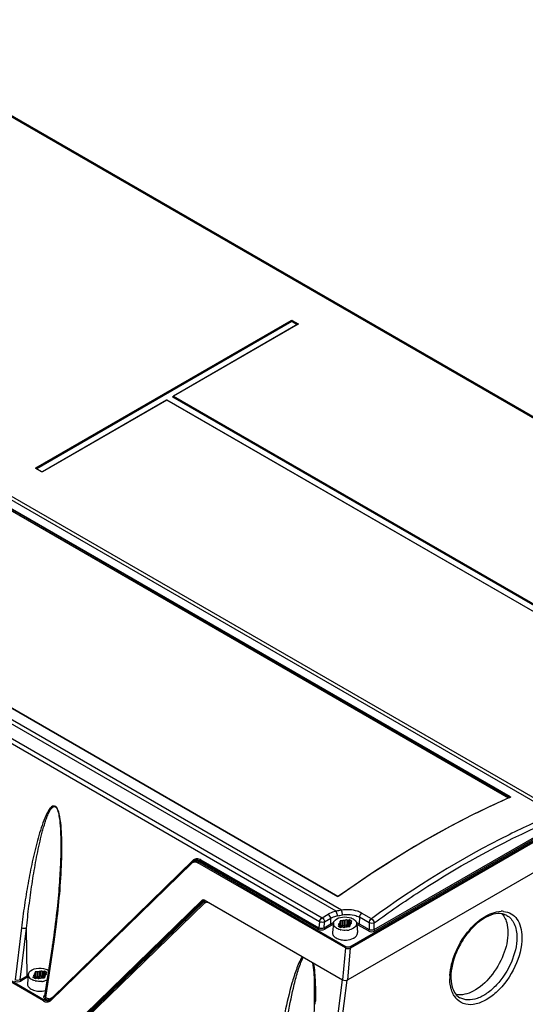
# Model space of a CAD drawing. Header units: inches. Extents: x 0 to 82.7, y 0 to 58.5.
# Tile 53 of 67: x 73.8 to 76.5, y 17.2 to 22.5. Entities that reach past the tile are written whole.
import ezdxf

# ---------------------------------------------------------------- set-up
doc = ezdxf.new("R2010")
doc.units = ezdxf.units.IN
doc.header["$LTSCALE"] = 4.547244
doc.header["$MEASUREMENT"] = 0
doc.layers.get('0').update_dxf_attribs({"linetype": 'CONTINUOUS'})

msp = doc.modelspace()

# ---------------------------------------------------------------- linework, layer by layer
at = {"color": 7, "linetype": 'CONTINUOUS'}
for p, q in [((77.1172, 20.0389), (72.8023, 22.53)), ((77.1268, 20.0399), (72.8122, 22.5309)), ((70.9885, 21.4841), (76.6902, 18.1923)), ((71.007, 21.4934), (76.7088, 18.2016)), ((75.524, 17.6652), (69.9489, 20.8839)), ((73.853, 20.0824), (75.2488, 20.8882)), ((75.2501, 20.8861), (73.8544, 20.0802)), ((73.8551, 20.0781), (75.2501, 20.8835)), ((75.2515, 20.8814), (73.8581, 20.0769)), ((75.2501, 20.8835), (75.2501, 20.8861)), ((75.2808, 20.8645), (75.2515, 20.8814)), ((75.2529, 20.8835), (75.2529, 20.8861)), ((75.2845, 20.8678), (75.2529, 20.8861)), ((75.2529, 20.8835), (75.2839, 20.8656)), ((75.2543, 20.8882), (75.2859, 20.8699)), ((69.861, 20.8318), (75.417, 17.6241)), ((75.4936, 17.6599), (69.9303, 20.8718)), ((75.2849, 20.8668), (74.6049, 20.4743)), ((75.2859, 20.8668), (74.6059, 20.4742)), ((75.2851, 20.8671), (75.2851, 20.8669)), ((75.4033, 17.6028), (69.8473, 20.8105)), ((74.5678, 20.4528), (73.8892, 20.061)), ((74.5688, 20.4527), (73.8902, 20.0609)), ((77.3912, 18.8232), (74.5688, 20.4527)), ((74.5698, 20.4528), (74.5697, 20.4529)), ((77.3922, 18.8233), (74.5698, 20.4528)), ((77.4233, 18.8392), (74.6025, 20.4677)), ((74.6033, 20.4708), (74.604, 20.4731)), ((74.6033, 20.4707), (74.6033, 20.4707)), ((74.6033, 20.4706), (74.6033, 20.4707)), ((74.604, 20.4729), (74.604, 20.4731)), ((74.6044, 20.4721), (74.604, 20.4698)), ((74.604, 20.4698), (77.4265, 18.8403)), ((77.4268, 18.8426), (74.6044, 20.4721)), ((74.6059, 20.4742), (77.4284, 18.8446)), ((73.8847, 20.0609), (73.853, 20.0792)), ((73.8538, 20.0794), (73.8538, 20.0796)), ((73.8539, 20.0793), (73.854, 20.0793)), ((73.8857, 20.061), (73.854, 20.0793)), ((73.8893, 20.0611), (73.8892, 20.061)), ((76.4433, 18.2828), (73.6237, 19.9106)), ((73.6237, 19.9048), (76.4384, 18.2798)), ((76.4448, 18.285), (73.6252, 19.9128)), ((76.4354, 18.2784), (73.6221, 19.9026)), ((73.8951, 17.1699), (69.5964, 19.6517)), ((69.6005, 19.6581), (73.8992, 17.1763)), ((72.683, 19.3689), (75.5026, 17.741)), ((75.5038, 17.7412), (72.6842, 19.3691)), ((75.5687, 17.4658), (78.549, 19.1865)), ((78.5532, 19.1795), (75.5729, 17.4588)), ((75.7022, 17.5592), (78.3952, 19.114)), ((78.3994, 19.107), (75.7063, 17.5522)), ((78.5834, 19.0326), (75.5569, 17.2852)), ((76.4449, 18.2822), (76.4393, 18.2797)), ((76.4441, 18.2824), (76.4439, 18.2823)), ((73.9891, 17.968), (73.9889, 17.9594)), ((74.7053, 17.9283), (73.936, 17.1785)), ((73.936, 17.1727), (74.7053, 17.9225)), ((74.7129, 17.9388), (73.9437, 17.1889)), ((73.9874, 17.9154), (73.9868, 17.9002)), ((73.988, 17.9303), (73.9874, 17.9154)), ((73.9885, 17.945), (73.988, 17.9303)), ((73.9889, 17.9594), (73.9885, 17.945)), ((74.7179, 17.9368), (74.7115, 17.933)), ((75.5451, 17.4593), (74.7388, 17.9249)), ((74.7498, 17.9352), (74.7429, 17.9312)), ((74.7429, 17.9312), (75.5493, 17.4657)), ((75.396, 17.5621), (74.7498, 17.9352)), ((74.7539, 17.9416), (75.4001, 17.5685)), ((73.9852, 17.8689), (73.9842, 17.8527)), ((73.986, 17.8847), (73.9852, 17.8689)), ((73.9868, 17.9002), (73.986, 17.8847)), ((73.982, 17.8194), (73.9808, 17.8023)), ((73.9832, 17.8362), (73.982, 17.8194)), ((73.9842, 17.8527), (73.9832, 17.8362)), ((73.978, 17.767), (73.9764, 17.7489)), ((73.9794, 17.7848), (73.978, 17.767)), ((73.9808, 17.8023), (73.9794, 17.7848)), ((73.9729, 17.7118), (73.971, 17.6927)), ((73.9712, 16.9504), (74.7612, 17.7204)), ((73.9747, 17.7305), (73.9729, 17.7118)), ((73.9764, 17.7489), (73.9747, 17.7305)), ((74.7696, 17.7228), (74.1008, 17.0709)), ((74.7767, 17.7159), (74.1067, 17.0628)), ((74.772, 17.7208), (74.1082, 17.0737)), ((74.1215, 17.0676), (74.7768, 17.7062)), ((74.7632, 17.7216), (74.7612, 17.7204)), ((74.7736, 17.7213), (75.5291, 17.2851)), ((74.7778, 17.7169), (74.7768, 17.7159)), ((74.7798, 17.7184), (74.7778, 17.7169)), ((75.3085, 17.4113), (74.7954, 17.7075)), ((75.5038, 17.7412), (75.5036, 17.7413)), ((73.9668, 17.6535), (73.9646, 17.6335)), ((73.969, 17.6733), (73.9668, 17.6535)), ((73.971, 17.6927), (73.969, 17.6733)), ((75.6865, 17.6186), (75.633, 17.6495)), ((73.9596, 17.5923), (73.9569, 17.5712)), ((73.9622, 17.613), (73.9596, 17.5923)), ((73.9646, 17.6335), (73.9622, 17.613)), ((75.4033, 17.6028), (75.4001, 17.5685)), ((75.417, 17.6241), (75.4505, 17.6434)), ((75.428, 17.5692), (75.4309, 17.6008)), ((75.4644, 17.6202), (75.4309, 17.6008)), ((75.4657, 17.591), (75.4644, 17.6202)), ((75.479, 17.5942), (75.4737, 17.5446)), ((75.512, 17.5942), (75.5073, 17.5889)), ((75.512, 17.5845), (75.512, 17.5942)), ((75.5147, 17.6048), (75.5141, 17.5988)), ((75.5141, 17.5988), (75.5141, 17.5721)), ((75.5306, 17.6083), (75.5203, 17.608)), ((75.5203, 17.608), (75.5203, 17.5813)), ((75.5306, 17.5816), (75.5306, 17.6083)), ((75.5478, 17.6122), (75.5385, 17.6095)), ((75.5385, 17.6095), (75.5385, 17.5828)), ((75.5478, 17.5856), (75.5478, 17.6122)), ((75.5554, 17.6111), (75.5579, 17.6089)), ((75.5554, 17.6111), (75.5554, 17.5844)), ((75.5579, 17.6089), (75.5665, 17.6139)), ((75.5579, 17.6089), (75.5579, 17.5822)), ((75.5665, 17.6139), (75.5804, 17.6058)), ((75.5665, 17.5759), (75.5665, 17.6139)), ((75.5804, 17.6058), (75.5718, 17.6008)), ((75.5718, 17.6008), (75.5755, 17.5994)), ((75.5718, 17.6008), (75.5718, 17.5897)), ((75.5729, 17.5897), (75.5776, 17.595)), ((75.5755, 17.5927), (75.5755, 17.5994)), ((75.6208, 17.6273), (75.6192, 17.591)), ((75.6744, 17.5964), (75.6208, 17.6273)), ((75.6744, 17.5964), (75.6744, 17.5592)), ((75.7022, 17.5592), (75.7022, 17.5964)), ((73.7744, 17.5693), (73.7399, 17.285)), ((73.7679, 17.2859), (73.802, 17.5667)), ((73.8059, 17.3078), (73.802, 17.5667)), ((73.9541, 17.5498), (73.9511, 17.528)), ((73.9569, 17.5712), (73.9541, 17.5498)), ((75.428, 17.5692), (75.4657, 17.591)), ((75.4699, 17.584), (75.4322, 17.5623)), ((75.4699, 17.584), (75.4685, 17.5851)), ((75.5032, 17.5631), (75.4975, 17.566)), ((75.5045, 17.5781), (75.5131, 17.5831)), ((75.5184, 17.57), (75.5045, 17.5781)), ((75.5073, 17.5889), (75.5073, 17.5873)), ((75.5131, 17.5831), (75.5094, 17.5845)), ((75.5131, 17.5831), (75.5131, 17.5731)), ((75.5141, 17.5721), (75.5146, 17.5771)), ((75.5148, 17.576), (75.5153, 17.5738)), ((75.5271, 17.575), (75.5184, 17.57)), ((75.5203, 17.5813), (75.5306, 17.5816)), ((75.5204, 17.5793), (75.5203, 17.5813)), ((75.5295, 17.5728), (75.5271, 17.575)), ((75.5368, 17.5825), (75.5379, 17.5831)), ((75.5371, 17.5717), (75.5464, 17.5744)), ((75.5385, 17.5828), (75.5478, 17.5856)), ((75.5478, 17.5856), (75.5474, 17.5747)), ((75.5543, 17.5756), (75.5552, 17.5804)), ((75.5543, 17.5756), (75.5646, 17.5759)), ((75.5553, 17.5824), (75.5554, 17.5844)), ((75.5554, 17.5844), (75.5579, 17.5822)), ((75.5577, 17.5801), (75.5569, 17.5757)), ((75.5579, 17.5822), (75.5577, 17.5801)), ((75.5702, 17.5791), (75.5708, 17.5851)), ((75.6064, 17.5896), (75.6112, 17.5446)), ((75.6702, 17.5522), (75.615, 17.584)), ((75.6192, 17.591), (75.6744, 17.5592)), ((73.948, 17.5058), (73.9436, 17.4764)), ((73.9511, 17.528), (73.948, 17.5058)), ((75.4937, 17.514), (75.4999, 17.5108)), ((73.9436, 17.4764), (73.9014, 17.1977)), ((73.907, 17.1885), (73.9493, 17.4683)), ((75.5451, 17.4593), (75.5291, 17.2851)), ((75.5569, 17.2852), (75.5729, 17.4588)), ((75.314, 17.4093), (75.3139, 17.4077)), ((75.3653, 17.3797), (75.3651, 17.3782)), ((75.527, 17.2851), (75.3692, 17.3762)), ((73.8478, 17.3255), (73.8473, 17.3195)), ((73.8638, 17.329), (73.8534, 17.3287)), ((73.8534, 17.3287), (73.8534, 17.302)), ((73.8638, 17.3023), (73.8638, 17.329)), ((73.8809, 17.3329), (73.8717, 17.3302)), ((73.8717, 17.3302), (73.8717, 17.3035)), ((73.8809, 17.3063), (73.8809, 17.3329)), ((73.8886, 17.3318), (73.891, 17.3296)), ((73.8886, 17.3318), (73.8886, 17.3051)), ((73.891, 17.3296), (73.8997, 17.3346)), ((73.891, 17.3296), (73.891, 17.3029)), ((73.8997, 17.3346), (73.9136, 17.3266)), ((73.8997, 17.2966), (73.8997, 17.3346)), ((73.9136, 17.3266), (73.9049, 17.3216)), ((73.7679, 17.2859), (73.8059, 17.3078)), ((73.8102, 17.3007), (73.7721, 17.2787)), ((73.8113, 17.3072), (73.8068, 17.2653)), ((73.8364, 17.2838), (73.8307, 17.2867)), ((73.8376, 17.2988), (73.8463, 17.3038)), ((73.8515, 17.2907), (73.8376, 17.2988)), ((73.8452, 17.3149), (73.8405, 17.3096)), ((73.8405, 17.3096), (73.8405, 17.308)), ((73.8463, 17.3038), (73.8425, 17.3052)), ((73.8452, 17.3052), (73.8452, 17.3149)), ((73.8463, 17.3038), (73.8463, 17.2938)), ((73.8473, 17.3195), (73.8473, 17.2928)), ((73.8473, 17.2928), (73.8477, 17.2979)), ((73.848, 17.2967), (73.8484, 17.2945)), ((73.8602, 17.2957), (73.8515, 17.2907)), ((73.8534, 17.302), (73.8638, 17.3023)), ((73.8535, 17.3), (73.8534, 17.302)), ((73.8626, 17.2936), (73.8602, 17.2957)), ((73.8699, 17.3032), (73.8711, 17.3038)), ((73.8703, 17.2924), (73.8795, 17.2951)), ((73.8717, 17.3035), (73.8809, 17.3063)), ((73.8809, 17.3063), (73.8806, 17.2954)), ((73.8874, 17.2963), (73.8978, 17.2966)), ((73.8875, 17.2963), (73.8883, 17.3011)), ((73.8885, 17.3032), (73.8886, 17.3051)), ((73.8886, 17.3051), (73.891, 17.3029)), ((73.8909, 17.3008), (73.89, 17.2964)), ((73.891, 17.3029), (73.8909, 17.3008)), ((73.9034, 17.2999), (73.9039, 17.3058)), ((73.9049, 17.3216), (73.9087, 17.3201)), ((73.9049, 17.3216), (73.9049, 17.3104)), ((73.906, 17.3104), (73.9107, 17.3157)), ((73.9087, 17.3134), (73.9087, 17.3201)), ((75.527, 17.2851), (75.4036, 16.3275)), ((75.4318, 16.329), (75.5549, 17.2838)), ((73.8269, 17.2347), (73.833, 17.2316)), ((73.8992, 17.1763), (73.9061, 17.1802)), ((73.9061, 17.1802), (73.9028, 17.1821)), ((73.907, 17.1885), (73.9102, 17.1866)), ((73.9326, 17.1757), (73.931, 17.1747)), ((73.9346, 17.1772), (73.9326, 17.1757)), ((73.936, 17.1785), (73.9346, 17.1772)), ((73.9437, 17.1889), (73.9447, 17.1868)), ((75.3741, 17.1685), (75.3741, 17.1683))]:
    msp.add_line(p, q, dxfattribs=at)
for points in [[(75.2488, 20.8882), (75.249, 20.888), (75.2492, 20.8879), (75.2494, 20.8877), (75.2496, 20.8874), (75.2497, 20.8872), (75.2499, 20.8869), (75.25, 20.8866), (75.2501, 20.8863), (75.2501, 20.8861)], [(75.2501, 20.8861), (75.2504, 20.8863), (75.2507, 20.8864), (75.251, 20.8865), (75.2514, 20.8865), (75.2517, 20.8865), (75.252, 20.8865), (75.2523, 20.8864), (75.2526, 20.8862), (75.2529, 20.8861)], [(75.2501, 20.8835), (75.2505, 20.8836), (75.2508, 20.8837), (75.2512, 20.8837), (75.2516, 20.8837), (75.252, 20.8837), (75.2523, 20.8837), (75.2525, 20.8836), (75.2527, 20.8836), (75.2527, 20.8836)], [(75.2515, 20.8814), (75.2514, 20.8815), (75.2513, 20.8815), (75.2512, 20.8816), (75.2511, 20.8817), (75.251, 20.8818), (75.2509, 20.8819), (75.2508, 20.8821), (75.2507, 20.8822), (75.2506, 20.8824), (75.2504, 20.8826), (75.2503, 20.8829), (75.2502, 20.8831), (75.2502, 20.8833), (75.2502, 20.8834), (75.2501, 20.8835)], [(75.2529, 20.8835), (75.2529, 20.8833), (75.2528, 20.8831), (75.2527, 20.8829), (75.2526, 20.8826), (75.2524, 20.8823), (75.2522, 20.882), (75.252, 20.8817), (75.2517, 20.8816), (75.2515, 20.8814)], [(75.2529, 20.8861), (75.2529, 20.8862), (75.253, 20.8864), (75.2531, 20.8867), (75.2532, 20.887), (75.2534, 20.8873), (75.2536, 20.8876), (75.2538, 20.8878), (75.254, 20.888), (75.2543, 20.8882)], [(75.2859, 20.8699), (75.2857, 20.8698), (75.2855, 20.8696), (75.2853, 20.8694), (75.2851, 20.8692), (75.2849, 20.8689), (75.2848, 20.8686), (75.2847, 20.8683), (75.2846, 20.8681), (75.2845, 20.8678)], [(75.2845, 20.8678), (75.2848, 20.8677), (75.285, 20.8676), (75.2851, 20.8674), (75.2851, 20.8672), (75.2851, 20.8671)], [(75.2851, 20.867), (75.2852, 20.867), (75.2851, 20.867), (75.2851, 20.8669), (75.285, 20.8669), (75.2849, 20.8669)], [(75.2849, 20.8669), (75.285, 20.8669), (75.2852, 20.8669), (75.2854, 20.8669), (75.2857, 20.8669), (75.2859, 20.8668)], [(74.5689, 20.4531), (74.5686, 20.4531), (74.5684, 20.453), (74.5682, 20.453), (74.568, 20.4529), (74.5678, 20.4528)], [(74.5688, 20.4527), (74.5685, 20.4528), (74.5683, 20.4529), (74.5681, 20.4529), (74.5679, 20.4529), (74.5678, 20.4528)], [(74.5694, 20.4529), (74.5692, 20.4529), (74.569, 20.4528), (74.5688, 20.4527)], [(74.5697, 20.4529), (74.5696, 20.4529), (74.5689, 20.4531)], [(74.5698, 20.4528), (74.5696, 20.4529), (74.5693, 20.453), (74.5691, 20.453)], [(74.6035, 20.4708), (74.6034, 20.4708), (74.6032, 20.4707), (74.603, 20.4707), (74.6027, 20.4708), (74.6025, 20.4709)], [(74.6039, 20.4699), (74.6038, 20.4697), (74.6038, 20.4695), (74.6037, 20.4693), (74.6036, 20.469), (74.6034, 20.4687), (74.6032, 20.4684), (74.603, 20.4681), (74.6028, 20.4679), (74.6025, 20.4677)], [(74.6039, 20.4699), (74.6036, 20.47), (74.6035, 20.4701), (74.6033, 20.4703), (74.6033, 20.4705), (74.6033, 20.4706)], [(74.604, 20.4731), (74.6041, 20.4733), (74.6042, 20.4735), (74.6043, 20.4737), (74.6044, 20.4738), (74.6045, 20.474), (74.6047, 20.4741), (74.6049, 20.4742), (74.6049, 20.4743)], [(74.6045, 20.472), (74.6043, 20.4722), (74.6042, 20.4724), (74.6041, 20.4726), (74.604, 20.4728), (74.604, 20.4729)], [(74.6059, 20.4742), (74.6058, 20.4741), (74.6057, 20.474), (74.6056, 20.474), (74.6055, 20.4739), (74.6054, 20.4738), (74.6053, 20.4737), (74.6052, 20.4735), (74.6051, 20.4733), (74.6049, 20.4732), (74.6048, 20.4729), (74.6047, 20.4727), (74.6046, 20.4725), (74.6046, 20.4723), (74.6046, 20.4722), (74.6045, 20.472)], [(74.6049, 20.4743), (74.605, 20.4743), (74.6052, 20.4743), (74.6053, 20.4743), (74.6054, 20.4743), (74.6055, 20.4743), (74.6056, 20.4743), (74.6057, 20.4743), (74.6057, 20.4742), (74.6058, 20.4742), (74.6059, 20.4742)], [(73.8544, 20.0802), (73.8544, 20.0804), (73.8543, 20.0806), (73.8542, 20.0809), (73.8541, 20.0811), (73.8539, 20.0815), (73.8537, 20.0817), (73.8535, 20.082), (73.8533, 20.0822), (73.853, 20.0824)], [(73.853, 20.0792), (73.8532, 20.0793), (73.8534, 20.0794), (73.8536, 20.0794), (73.8538, 20.0794), (73.8539, 20.0793)], [(73.8538, 20.0796), (73.8538, 20.0797), (73.8539, 20.0798), (73.854, 20.08), (73.8542, 20.0801), (73.8544, 20.0802)], [(73.854, 20.0793), (73.8539, 20.0793), (73.8538, 20.0794), (73.8538, 20.0794), (73.8538, 20.0795)], [(73.8857, 20.061), (73.8856, 20.0611), (73.8854, 20.0611), (73.8852, 20.0611), (73.8849, 20.061), (73.8847, 20.0609)], [(73.8892, 20.061), (73.889, 20.0609), (73.8885, 20.0608), (73.888, 20.0607), (73.8873, 20.0606), (73.8867, 20.0607), (73.8862, 20.0608), (73.8858, 20.061), (73.8857, 20.061)], [(73.8902, 20.0609), (73.8899, 20.061), (73.8897, 20.0611), (73.8895, 20.0611), (73.8893, 20.0611), (73.8893, 20.0611)], [(76.4439, 18.2823), (76.3496, 18.2397), (76.2431, 18.1883), (76.1363, 18.1335), (76.0295, 18.0752), (75.9226, 18.0135), (75.8157, 17.9484), (75.709, 17.88), (75.6024, 17.8084), (75.5072, 17.7415)], [(76.4448, 18.285), (76.4446, 18.2848), (76.4443, 18.2847), (76.4441, 18.2845), (76.4439, 18.2842), (76.4437, 18.284), (76.4435, 18.2837), (76.4434, 18.2834), (76.4433, 18.2831), (76.4433, 18.2828)], [(76.4433, 18.2828), (76.4435, 18.2827), (76.4437, 18.2825), (76.4438, 18.2824), (76.4439, 18.2823), (76.4439, 18.2822)], [(76.4439, 18.2823), (76.4441, 18.2823), (76.4444, 18.2823), (76.4446, 18.2823), (76.4449, 18.2822)], [(74.7084, 17.931), (74.7059, 17.9289), (74.7053, 17.9283)], [(74.7115, 17.9331), (74.711, 17.9328), (74.7084, 17.931)], [(75.5036, 17.7413), (75.5035, 17.7413), (75.5033, 17.7413), (75.5031, 17.7413), (75.5029, 17.7412), (75.5026, 17.741)], [(75.5072, 17.7415), (75.507, 17.7413), (75.5066, 17.7412), (75.5061, 17.741), (75.5055, 17.7409), (75.5049, 17.7409), (75.5044, 17.741), (75.504, 17.7411), (75.5038, 17.7412)], [(75.5082, 17.7414), (75.508, 17.7415), (75.5078, 17.7415), (75.5076, 17.7416), (75.5074, 17.7416), (75.5073, 17.7415), (75.5072, 17.7415)], [(75.3741, 17.1685), (75.373, 17.131), (75.3715, 17.0943), (75.3695, 17.0572), (75.367, 17.0197), (75.3641, 16.9817), (75.3608, 16.9433), (75.3572, 16.9044), (75.3531, 16.8652), (75.3486, 16.8256), (75.3437, 16.7856), (75.3384, 16.7452), (75.3327, 16.7044)]]:
    msp.add_lwpolyline(points, dxfattribs=at)
for centre, radius, start, end in [((71.5923, 18.0135), 2.4033, 358.4531, 359.1602), ((74.7246, 17.9103), 0.0263, 116.634, 119.9904), ((74.7353, 17.9159), 0.032, 125.5002, 134.3089), ((74.7223, 17.9057), 0.0239, 98.3215, 107.448), ((74.7319, 17.9127), 0.0278, 116.7066, 119.9884), ((74.7316, 17.9132), 0.0272, 98.5939, 116.6468), ((74.7863, 17.6949), 0.0152, 81.1157, 89.4227), ((76.398, 17.5401), 0.1195, 84.74, 91.5501), ((76.3243, 17.5791), 0.1012, 35.7211, 41.788), ((75.558, 17.4824), 0.1247, 64.9836, 67.7927), ((75.5643, 17.4957), 0.11, 60.0722, 65.0327), ((75.522, 17.4935), 0.1045, 114.6751, 119.9199), ((75.5397, 17.6482), 0.0927, 255.0508, 257.1757), ((75.7432, 17.5829), 0.2047, 180.0274, 180.7667), ((75.8419, 17.5843), 0.3034, 180.7839, 182.3036), ((75.5429, 17.6603), 0.105, 275.0081, 278.9437), ((75.5174, 17.585), 0.038, 353.0434, 356.2187), ((75.5439, 17.6541), 0.0987, 278.9446, 283.0582), ((75.5631, 17.4937), 0.1042, 60.0754, 65.1428), ((69.5568, 18.1337), 4.4426, 351.3863, 351.6895), ((75.5578, 17.5718), 0.0668, 296.9433, 301.5162), ((73.8548, 17.2231), 0.0978, 116.1561, 119.9573), ((73.834, 17.3126), 0.022, 165.8848, 173.8478), ((73.8728, 17.3689), 0.0927, 255.0508, 257.1757), ((74.0764, 17.3036), 0.2047, 180.0274, 180.7667), ((74.1751, 17.3051), 0.3034, 180.7839, 182.3036), ((73.876, 17.381), 0.105, 275.0081, 278.9437), ((73.8505, 17.3057), 0.038, 353.0434, 356.2187), ((73.877, 17.3748), 0.0987, 278.9446, 283.0582), ((76.4015, 17.2923), 0.2866, 176.5743, 178.6924), ((76.3839, 17.2927), 0.2691, 178.6962, 180.4227), ((76.3478, 17.3003), 0.2272, 180.3893, 184.6738), ((76.3197, 17.2979), 0.199, 184.6612, 189.3323), ((73.9265, 17.2093), 0.0274, 261.119, 269.4252), ((73.9174, 17.1981), 0.027, 287.6456, 296.7291), ((73.9265, 17.2071), 0.0253, 269.4338, 278.3047), ((73.9171, 17.1988), 0.0278, 296.7066, 299.9856), ((73.9267, 17.2058), 0.0239, 278.3215, 287.448), ((73.9134, 17.1959), 0.0324, 309.576, 314.2821), ((72.9286, 17.215), 2.452, 358.5132, 358.9094), ((76.2355, 17.2581), 0.1146, 211.7251, 218.6855)]:
    msp.add_arc(centre, radius, start, end, dxfattribs=at)
for centre, major_axis, ratio, start_param, end_param in [((74.7712, 17.7038), (-0.0067, 0.0187), 0.66428, 5.616198, 6.576129), ((75.5431, 17.2933), (0.0198, 0.0002), 0.582354, -2.365033, -0.803053)]:
    msp.add_ellipse(centre, major_axis=major_axis, ratio=ratio, start_param=start_param, end_param=end_param, dxfattribs=at)
for points in [[(75.2488, 20.8882), (75.2504, 20.8891), (75.2527, 20.8891), (75.2543, 20.8882)], [(73.8902, 20.0609), (73.8886, 20.06), (73.8863, 20.06), (73.8847, 20.0609)], [(74.7053, 17.9225), (74.7044, 17.9239), (74.7039, 17.9276), (74.7055, 17.9274)], [(74.7053, 17.9225), (74.708, 17.9252), (74.7115, 17.9274), (74.7151, 17.9285)], [(74.7129, 17.9338), (74.7166, 17.9357), (74.7209, 17.9366), (74.7251, 17.9366)], [(74.7167, 17.9419), (74.7192, 17.9437), (74.722, 17.9451), (74.725, 17.9461)], [(74.7188, 17.9294), (74.7214, 17.9297), (74.7241, 17.9297), (74.7267, 17.9293)], [(74.7251, 17.9366), (74.7313, 17.9365), (74.7376, 17.9343), (74.7429, 17.9312)], [(74.7267, 17.9293), (74.7309, 17.9286), (74.7351, 17.927), (74.7388, 17.9249)], [(74.7429, 17.9312), (74.7412, 17.9303), (74.7388, 17.9278), (74.7399, 17.9261)], [(74.7539, 17.9416), (74.7536, 17.9396), (74.7524, 17.9361), (74.7505, 17.9367)], [(74.7768, 17.7062), (74.7751, 17.709), (74.7744, 17.7137), (74.7767, 17.7159)], [(74.7768, 17.7062), (74.7792, 17.7087), (74.783, 17.7102), (74.7864, 17.7102)], [(74.7886, 17.71), (74.791, 17.7096), (74.7933, 17.7087), (74.7954, 17.7075)], [(75.5082, 17.7414), (75.5067, 17.7403), (75.5042, 17.7401), (75.5026, 17.741)], [(75.524, 17.6652), (75.5138, 17.6639), (75.5037, 17.662), (75.4936, 17.6599)], [(75.633, 17.6495), (75.6262, 17.6445), (75.6212, 17.6357), (75.6208, 17.6273)], [(75.4033, 17.6028), (75.4044, 17.6112), (75.4097, 17.6199), (75.417, 17.6241)], [(75.417, 17.6241), (75.4248, 17.6196), (75.4305, 17.6099), (75.4309, 17.6008)], [(75.4644, 17.6202), (75.464, 17.6292), (75.4583, 17.6389), (75.4505, 17.6434)], [(75.4657, 17.591), (75.4702, 17.5936), (75.4749, 17.5959), (75.4797, 17.5978)], [(75.501, 17.6342), (75.5101, 17.6363), (75.5192, 17.6383), (75.5284, 17.64)], [(75.5141, 17.5988), (75.514, 17.5971), (75.513, 17.5953), (75.5115, 17.5945)], [(75.5385, 17.6095), (75.5361, 17.6088), (75.5334, 17.6082), (75.5309, 17.6087)], [(75.5554, 17.6111), (75.5539, 17.6124), (75.5507, 17.6133), (75.5495, 17.6118)], [(75.5756, 17.6233), (75.5797, 17.6218), (75.5837, 17.6201), (75.5874, 17.6179)], [(75.5938, 17.6382), (75.6032, 17.6357), (75.6124, 17.6322), (75.6208, 17.6273)], [(75.6744, 17.5964), (75.6747, 17.6048), (75.6797, 17.6136), (75.6865, 17.6186)], [(75.7022, 17.5964), (75.6939, 17.5922), (75.6826, 17.5922), (75.6744, 17.5964)], [(75.6865, 17.6186), (75.6944, 17.6141), (75.7007, 17.6053), (75.7022, 17.5964)], [(76.4065, 17.6382), (76.4122, 17.6302), (76.4169, 17.6214), (76.4205, 17.6122)], [(75.396, 17.5621), (75.3977, 17.5631), (75.4001, 17.5656), (75.3991, 17.5672)], [(75.396, 17.5621), (75.4064, 17.5561), (75.4217, 17.5562), (75.4322, 17.5623)], [(75.428, 17.5692), (75.4202, 17.5643), (75.4081, 17.5637), (75.4001, 17.5685)], [(75.428, 17.5692), (75.4281, 17.5672), (75.4293, 17.5633), (75.4313, 17.564)], [(75.4685, 17.5851), (75.4673, 17.5861), (75.4657, 17.5884), (75.4668, 17.5895)], [(75.5158, 17.5586), (75.5115, 17.5598), (75.5073, 17.5613), (75.5032, 17.5631)], [(75.5521, 17.5557), (75.5411, 17.5547), (75.5298, 17.5554), (75.5191, 17.5578)], [(75.522, 17.5721), (75.5212, 17.5744), (75.5206, 17.5769), (75.5204, 17.5793)], [(75.5295, 17.5728), (75.531, 17.5715), (75.5342, 17.5706), (75.5354, 17.5721)], [(75.5306, 17.5816), (75.5327, 17.5817), (75.5349, 17.5817), (75.5368, 17.5825)], [(75.5306, 17.5816), (75.5306, 17.5782), (75.5312, 17.5749), (75.532, 17.5716)], [(75.5464, 17.5744), (75.5488, 17.5751), (75.5515, 17.5757), (75.554, 17.5752)], [(75.5478, 17.5856), (75.5497, 17.5861), (75.5539, 17.5864), (75.5536, 17.5845)], [(75.6192, 17.591), (75.6191, 17.5889), (75.6178, 17.585), (75.6159, 17.5857)], [(75.6702, 17.5522), (75.672, 17.5532), (75.6747, 17.5561), (75.6733, 17.5576)], [(75.6702, 17.5522), (75.6806, 17.5462), (75.6959, 17.5462), (75.7063, 17.5522)], [(75.7022, 17.5592), (75.6942, 17.5544), (75.6823, 17.5544), (75.6744, 17.5592)], [(75.7022, 17.5592), (75.7023, 17.5571), (75.7035, 17.5532), (75.7055, 17.5539)], [(75.5451, 17.4593), (75.5454, 17.4613), (75.5466, 17.4648), (75.5485, 17.4642)], [(75.5451, 17.4593), (75.5532, 17.4548), (75.5647, 17.4546), (75.5729, 17.4588)], [(75.5687, 17.4658), (75.5631, 17.4625), (75.5549, 17.4625), (75.5493, 17.4657)], [(75.5687, 17.4658), (75.5705, 17.4648), (75.5732, 17.4619), (75.5718, 17.4604)], [(75.3085, 17.4113), (75.3101, 17.4099), (75.3119, 17.4086), (75.314, 17.4081)], [(75.3651, 17.3782), (75.3664, 17.3773), (75.3679, 17.3766), (75.3694, 17.3764)], [(73.8127, 17.3179), (73.8134, 17.3208), (73.8148, 17.3236), (73.8164, 17.3261)], [(73.8717, 17.3302), (73.8692, 17.3295), (73.8665, 17.3289), (73.864, 17.3294)], [(73.8886, 17.3318), (73.8871, 17.3331), (73.8839, 17.3341), (73.8827, 17.3325)], [(73.9087, 17.344), (73.9128, 17.3425), (73.9168, 17.3408), (73.9205, 17.3386)], [(73.7358, 17.2786), (73.7463, 17.2725), (73.7616, 17.2727), (73.7721, 17.2787)], [(73.7679, 17.2859), (73.76, 17.2808), (73.748, 17.2802), (73.7399, 17.285)], [(73.7679, 17.2859), (73.768, 17.2838), (73.7692, 17.2798), (73.7712, 17.2805)], [(73.8101, 17.3006), (73.8083, 17.3017), (73.8055, 17.3048), (73.807, 17.3062)], [(73.8489, 17.2794), (73.8446, 17.2805), (73.8404, 17.282), (73.8364, 17.2838)], [(73.8473, 17.3195), (73.8471, 17.3178), (73.8462, 17.316), (73.8447, 17.3153)], [(73.8852, 17.2764), (73.8742, 17.2754), (73.863, 17.2761), (73.8523, 17.2785)], [(73.8551, 17.2928), (73.8543, 17.2951), (73.8537, 17.2976), (73.8535, 17.3)], [(73.8626, 17.2936), (73.8641, 17.2922), (73.8673, 17.2913), (73.8685, 17.2928)], [(73.8638, 17.3023), (73.8658, 17.3024), (73.868, 17.3024), (73.8699, 17.3032)], [(73.8638, 17.3023), (73.8638, 17.299), (73.8643, 17.2956), (73.8651, 17.2923)], [(73.8795, 17.2951), (73.882, 17.2958), (73.8846, 17.2965), (73.8872, 17.2959)], [(73.8809, 17.3063), (73.8828, 17.3068), (73.8871, 17.3071), (73.8868, 17.3052)], [(73.9145, 17.2836), (73.9096, 17.2815), (73.9045, 17.2798), (73.8993, 17.2786)], [(73.8697, 17.2232), (73.8818, 17.2226), (73.8942, 17.2238), (73.9059, 17.2271)], [(73.8951, 17.1699), (73.8953, 17.1718), (73.8966, 17.1754), (73.8984, 17.1748)], [(73.8963, 17.1887), (73.8976, 17.1859), (73.9002, 17.1837), (73.9028, 17.1821)], [(73.907, 17.1885), (73.9067, 17.1865), (73.9055, 17.183), (73.9036, 17.1836)], [(73.9061, 17.1802), (73.9078, 17.1812), (73.9102, 17.1837), (73.9091, 17.1854)], [(73.9223, 17.1822), (73.918, 17.1829), (73.9139, 17.1845), (73.9102, 17.1866)], [(73.9437, 17.1889), (73.941, 17.1863), (73.9375, 17.1841), (73.9339, 17.183)]]:
    msp.add_open_spline(points, degree=3, dxfattribs=at)
for points, knots in [([(75.2859, 20.8699), (75.2864, 20.8696), (75.2873, 20.8683), (75.2864, 20.8671), (75.2859, 20.8668)], [0, 0, 0, 0, 0.500001, 1, 1, 1, 1]), ([(74.6025, 20.4677), (74.602, 20.4681), (74.6011, 20.4693), (74.602, 20.4706), (74.6025, 20.4709)], [0, 0, 0, 0, 0.500001, 1, 1, 1, 1]), ([(73.853, 20.0792), (73.8525, 20.0795), (73.8516, 20.0808), (73.8525, 20.0821), (73.853, 20.0824)], [0, 0, 0, 0, 0.500001, 1, 1, 1, 1]), ([(76.4393, 18.2797), (76.3608, 18.2452), (76.0366, 18.0911), (75.7302, 17.9006), (75.5082, 17.7414)], [0, 0, 0, 0, 0.238862, 1, 1, 1, 1]), ([(76.4448, 18.285), (76.4453, 18.2847), (76.4463, 18.2836), (76.4454, 18.2824), (76.4449, 18.2822)], [0, 0, 0, 0, 0.521397, 1, 1, 1, 1]), ([(73.9954, 17.9783), (73.996, 18.022), (73.9955, 18.0876), (73.9869, 18.167), (73.9772, 18.2077), (73.9635, 18.2375), (73.9433, 18.234), (73.9343, 18.2256), (73.9265, 18.2158), (73.9172, 18.201), (73.9071, 18.1807), (73.8928, 18.1464), (73.8775, 18.1013), (73.8614, 18.0456), (73.8469, 17.9886), (73.8293, 17.9109), (73.81, 17.8119), (73.7903, 17.6914), (73.7794, 17.6102), (73.7744, 17.5693)], [0, 0, 0, 0, 0.135437, 0.205242, 0.241091, 0.27357, 0.285643, 0.297994, 0.310984, 0.324437, 0.352251, 0.38087, 0.439568, 0.499529, 0.560349, 0.621821, 0.746285, 0.872413, 1, 1, 1, 1]), ([(73.802, 17.5667), (73.8062, 17.6073), (73.8153, 17.6881), (73.8318, 17.8081), (73.8482, 17.9069), (73.8633, 17.9847), (73.8757, 18.0421), (73.8873, 18.0891), (73.8977, 18.1259), (73.9062, 18.1528), (73.9156, 18.1788), (73.9245, 18.1995), (73.9331, 18.2149), (73.9403, 18.2248), (73.9481, 18.2319), (73.9569, 18.2326), (73.9656, 18.2263), (73.9715, 18.2133), (73.978, 18.1914), (73.9827, 18.1634), (73.9861, 18.1301), (73.9901, 18.0651), (73.99, 18.011), (73.9891, 17.968)], [0, 0, 0, 0, 0.126848, 0.25244, 0.376583, 0.437984, 0.498802, 0.558843, 0.588467, 0.617722, 0.64646, 0.674386, 0.687859, 0.700779, 0.712851, 0.719017, 0.726531, 0.74428, 0.762328, 0.797652, 0.832247, 0.866363, 1, 1, 1, 1]), ([(76.6902, 18.1923), (76.6051, 18.157), (76.2538, 17.9969), (75.9238, 17.7918), (75.6865, 17.6186)], [0, 0, 0, 0, 0.238652, 1, 1, 1, 1]), ([(75.7022, 17.5964), (75.7834, 17.6557), (76.0996, 17.8743), (76.44, 18.0593), (76.7022, 18.1681)], [0, 0, 0, 0, 0.2616, 1, 1, 1, 1]), ([(73.9528, 17.4915), (73.9582, 17.5288), (73.9784, 17.6805), (73.9916, 17.8333), (73.9947, 17.9486)], [0, 0, 0, 0, 0.246008, 1, 1, 1, 1]), ([(74.714, 17.9342), (74.7142, 17.9347), (74.7143, 17.9362), (74.7132, 17.9371), (74.7125, 17.9374)], [0, 0, 0, 0, 0.414872, 1, 1, 1, 1]), ([(74.725, 17.9461), (74.7318, 17.9482), (74.7426, 17.9473), (74.7515, 17.943), (74.7539, 17.9416)], [0, 0, 0, 0, 0.724728, 1, 1, 1, 1]), ([(74.7275, 17.9402), (74.7331, 17.941), (74.7411, 17.9397), (74.748, 17.9363), (74.7498, 17.9352)], [0, 0, 0, 0, 0.729438, 1, 1, 1, 1]), ([(75.4936, 17.6599), (75.4896, 17.659), (75.4748, 17.655), (75.4603, 17.6491), (75.4505, 17.6434)], [0, 0, 0, 0, 0.264124, 1, 1, 1, 1]), ([(75.501, 17.6342), (75.5008, 17.6412), (75.4988, 17.6503), (75.4947, 17.6584), (75.4936, 17.6599)], [0, 0, 0, 0, 0.78698, 1, 1, 1, 1]), ([(75.633, 17.6495), (75.6256, 17.6537), (75.5913, 17.6685), (75.5522, 17.6699), (75.524, 17.6652)], [0, 0, 0, 0, 0.229186, 1, 1, 1, 1]), ([(75.5284, 17.64), (75.5275, 17.6466), (75.5261, 17.6551), (75.5244, 17.6635), (75.524, 17.6652)], [0, 0, 0, 0, 0.787226, 1, 1, 1, 1]), ([(76.1154, 17.3094), (76.1178, 17.3508), (76.1401, 17.4356), (76.2051, 17.5461), (76.2906, 17.6292), (76.3622, 17.6587), (76.3948, 17.6595)], [0, 0, 0, 0, 0.260331, 0.539281, 0.795529, 1, 1, 1, 1]), ([(76.4256, 17.6375), (76.3661, 17.6712), (76.254, 17.5977), (76.1857, 17.5057), (76.1388, 17.4183), (76.1203, 17.3456), (76.1206, 17.2987)], [0, 0, 0, 0, 0.411103, 0.563216, 0.718443, 1, 1, 1, 1]), ([(76.409, 17.6591), (76.4232, 17.6577), (76.4518, 17.6492), (76.4852, 17.6173), (76.5048, 17.5715), (76.5086, 17.5367), (76.5088, 17.5181)], [0, 0, 0, 0, 0.226342, 0.453265, 0.706682, 1, 1, 1, 1]), ([(75.4309, 17.6008), (75.4289, 17.6001), (75.4197, 17.5983), (75.4097, 17.5995), (75.4033, 17.6028)], [0, 0, 0, 0, 0.230815, 1, 1, 1, 1]), ([(75.501, 17.6342), (75.4976, 17.6334), (75.485, 17.63), (75.4727, 17.625), (75.4644, 17.6202)], [0, 0, 0, 0, 0.264125, 1, 1, 1, 1]), ([(75.4975, 17.566), (75.4945, 17.5677), (75.485, 17.5741), (75.4782, 17.5861), (75.479, 17.5942)], [0, 0, 0, 0, 0.298517, 1, 1, 1, 1]), ([(75.479, 17.5942), (75.4797, 17.601), (75.4929, 17.6199), (75.53, 17.6307), (75.5607, 17.6285), (75.5756, 17.6233)], [0, 0, 0, 0, 0.185395, 0.569399, 1, 1, 1, 1]), ([(75.5203, 17.608), (75.519, 17.6079), (75.5175, 17.6079), (75.5152, 17.6066), (75.5159, 17.6057), (75.5162, 17.6054)], [0, 0, 0, 0, 0.598561, 0.795234, 1, 1, 1, 1]), ([(75.5284, 17.64), (75.5339, 17.641), (75.5556, 17.6438), (75.578, 17.6422), (75.5938, 17.6382)], [0, 0, 0, 0, 0.257036, 1, 1, 1, 1]), ([(75.6059, 17.5942), (75.6067, 17.5863), (75.5957, 17.5669), (75.577, 17.5604), (75.5662, 17.5579)], [0, 0, 0, 0, 0.41782, 1, 1, 1, 1]), ([(75.5784, 17.5966), (75.5785, 17.597), (75.5781, 17.5985), (75.5765, 17.5984), (75.5757, 17.5983)], [0, 0, 0, 0, 0.364932, 1, 1, 1, 1]), ([(75.5776, 17.595), (75.5778, 17.5952), (75.5781, 17.5957), (75.5784, 17.5963), (75.5784, 17.5966)], [0, 0, 0, 0, 0.502473, 1, 1, 1, 1]), ([(75.5874, 17.6179), (75.59, 17.6164), (75.5984, 17.6108), (75.6051, 17.6014), (75.6059, 17.5942)], [0, 0, 0, 0, 0.291629, 1, 1, 1, 1]), ([(76.4205, 17.6122), (76.4224, 17.6073), (76.4295, 17.5858), (76.4321, 17.563), (76.4322, 17.5456)], [0, 0, 0, 0, 0.232491, 1, 1, 1, 1]), ([(76.4256, 17.6375), (76.4434, 17.6274), (76.4743, 17.5894), (76.4808, 17.543), (76.4809, 17.518)], [0, 0, 0, 0, 0.449846, 1, 1, 1, 1]), ([(73.802, 17.5667), (73.8, 17.566), (73.7908, 17.5642), (73.7807, 17.5658), (73.7744, 17.5693)], [0, 0, 0, 0, 0.229599, 1, 1, 1, 1]), ([(75.4737, 17.5446), (75.4731, 17.5389), (75.4772, 17.5256), (75.4876, 17.5175), (75.4937, 17.514)], [0, 0, 0, 0, 0.447664, 1, 1, 1, 1]), ([(75.5065, 17.5873), (75.5064, 17.5869), (75.5068, 17.5854), (75.5084, 17.5855), (75.5092, 17.5856)], [0, 0, 0, 0, 0.364932, 1, 1, 1, 1]), ([(75.5073, 17.5889), (75.5071, 17.5887), (75.5068, 17.5882), (75.5065, 17.5876), (75.5065, 17.5873)], [0, 0, 0, 0, 0.502473, 1, 1, 1, 1]), ([(75.5147, 17.5781), (75.5148, 17.5793), (75.5167, 17.5813), (75.5186, 17.5807), (75.5192, 17.5805)], [0, 0, 0, 0, 0.653218, 1, 1, 1, 1]), ([(75.5646, 17.5759), (75.5659, 17.576), (75.5674, 17.576), (75.5697, 17.5773), (75.569, 17.5782), (75.5687, 17.5785)], [0, 0, 0, 0, 0.598561, 0.795234, 1, 1, 1, 1]), ([(75.5708, 17.5851), (75.5708, 17.5856), (75.5709, 17.5867), (75.5714, 17.5878), (75.5718, 17.5882)], [0, 0, 0, 0, 0.486718, 1, 1, 1, 1]), ([(75.5718, 17.5882), (75.572, 17.5884), (75.5725, 17.5889), (75.573, 17.5892), (75.5734, 17.5893)], [0, 0, 0, 0, 0.456486, 1, 1, 1, 1]), ([(75.5927, 17.5149), (75.5957, 17.5168), (75.6054, 17.5236), (75.6121, 17.5362), (75.6112, 17.5446)], [0, 0, 0, 0, 0.296521, 1, 1, 1, 1]), ([(76.4322, 17.5456), (76.4325, 17.5034), (76.4119, 17.4152), (76.3449, 17.3024), (76.2565, 17.2205), (76.1802, 17.1987), (76.1492, 17.2047)], [0, 0, 0, 0, 0.261895, 0.547259, 0.804006, 1, 1, 1, 1]), ([(75.4999, 17.5108), (75.5026, 17.5096), (75.5143, 17.5051), (75.5269, 17.503), (75.5365, 17.5025)], [0, 0, 0, 0, 0.235609, 1, 1, 1, 1]), ([(75.5365, 17.5025), (75.5412, 17.5023), (75.5587, 17.5024), (75.5765, 17.5064), (75.588, 17.5123)], [0, 0, 0, 0, 0.26375, 1, 1, 1, 1]), ([(76.5088, 17.5181), (76.5092, 17.4632), (76.4775, 17.3505), (76.3961, 17.2342), (76.3106, 17.1704), (76.2476, 17.1468), (76.1876, 17.1502), (76.157, 17.1729), (76.1461, 17.1865)], [0, 0, 0, 0, 0.279411, 0.575474, 0.706433, 0.817568, 0.91127, 1, 1, 1, 1]), ([(76.4809, 17.518), (76.4813, 17.4717), (76.4567, 17.3758), (76.3914, 17.2737), (76.3217, 17.2114), (76.2683, 17.1821), (76.2159, 17.1715), (76.1833, 17.1797), (76.1702, 17.1871)], [0, 0, 0, 0, 0.269888, 0.560744, 0.694661, 0.812324, 0.912319, 1, 1, 1, 1]), ([(73.9493, 17.4683), (73.9484, 17.4688), (73.9457, 17.4707), (73.9433, 17.4741), (73.9436, 17.4764)], [0, 0, 0, 0, 0.318437, 1, 1, 1, 1]), ([(75.3085, 17.4113), (75.2948, 17.39), (75.2752, 17.3412), (75.2431, 17.2393), (75.2121, 17.1046), (75.182, 16.9389), (75.1663, 16.8265), (75.1594, 16.7697)], [0, 0, 0, 0, 0.115064, 0.235992, 0.485277, 0.740466, 1, 1, 1, 1]), ([(75.187, 16.7671), (75.1927, 16.8233), (75.2058, 16.9346), (75.231, 17.0992), (75.2574, 17.2334), (75.2849, 17.336), (75.3018, 17.3855), (75.3139, 17.4077)], [0, 0, 0, 0, 0.258398, 0.513058, 0.762554, 0.883989, 1, 1, 1, 1]), ([(75.3651, 17.3782), (75.3711, 17.3432), (75.3749, 17.2729), (75.3748, 17.203), (75.3741, 17.1685)], [0, 0, 0, 0, 0.50726, 1, 1, 1, 1]), ([(75.3692, 17.3762), (75.3758, 17.3416), (75.3805, 17.272), (75.3808, 17.2026), (75.3802, 17.1683)], [0, 0, 0, 0, 0.507026, 1, 1, 1, 1]), ([(73.8164, 17.3261), (73.8248, 17.3383), (73.8586, 17.3519), (73.8919, 17.3499), (73.9087, 17.344)], [0, 0, 0, 0, 0.453507, 1, 1, 1, 1]), ([(73.8534, 17.3287), (73.8522, 17.3287), (73.8507, 17.3286), (73.8484, 17.3273), (73.849, 17.3264), (73.8494, 17.3261)], [0, 0, 0, 0, 0.598561, 0.795234, 1, 1, 1, 1]), ([(73.8307, 17.2867), (73.8277, 17.2884), (73.8182, 17.2948), (73.8113, 17.3069), (73.8122, 17.3149)], [0, 0, 0, 0, 0.298517, 1, 1, 1, 1]), ([(73.8396, 17.3081), (73.8395, 17.3076), (73.84, 17.3061), (73.8415, 17.3062), (73.8423, 17.3063)], [0, 0, 0, 0, 0.364932, 1, 1, 1, 1]), ([(73.8405, 17.3096), (73.8403, 17.3094), (73.8399, 17.3089), (73.8397, 17.3083), (73.8396, 17.3081)], [0, 0, 0, 0, 0.502473, 1, 1, 1, 1]), ([(73.8478, 17.2988), (73.8479, 17.3), (73.8498, 17.302), (73.8518, 17.3014), (73.8524, 17.3012)], [0, 0, 0, 0, 0.653218, 1, 1, 1, 1]), ([(73.8978, 17.2966), (73.899, 17.2967), (73.9005, 17.2967), (73.9028, 17.298), (73.9021, 17.2989), (73.9018, 17.2992)], [0, 0, 0, 0, 0.598561, 0.795234, 1, 1, 1, 1]), ([(73.9039, 17.3058), (73.9039, 17.3064), (73.9041, 17.3074), (73.9045, 17.3085), (73.9049, 17.3089)], [0, 0, 0, 0, 0.486718, 1, 1, 1, 1]), ([(73.9049, 17.3089), (73.9051, 17.3091), (73.9056, 17.3096), (73.9062, 17.3099), (73.9065, 17.3101)], [0, 0, 0, 0, 0.456486, 1, 1, 1, 1]), ([(73.9116, 17.3173), (73.9117, 17.3177), (73.9112, 17.3192), (73.9097, 17.3191), (73.9089, 17.319)], [0, 0, 0, 0, 0.364932, 1, 1, 1, 1]), ([(73.9107, 17.3157), (73.9109, 17.316), (73.9113, 17.3164), (73.9115, 17.317), (73.9116, 17.3173)], [0, 0, 0, 0, 0.502473, 1, 1, 1, 1]), ([(76.1209, 17.2398), (76.1199, 17.2437), (76.1164, 17.2605), (76.115, 17.2777), (76.1149, 17.2907)], [0, 0, 0, 0, 0.238314, 1, 1, 1, 1]), ([(73.8068, 17.2653), (73.8062, 17.2596), (73.8103, 17.2463), (73.8208, 17.2382), (73.8269, 17.2347)], [0, 0, 0, 0, 0.447664, 1, 1, 1, 1]), ([(73.833, 17.2316), (73.8357, 17.2303), (73.8475, 17.2258), (73.8601, 17.2237), (73.8697, 17.2232)], [0, 0, 0, 0, 0.235609, 1, 1, 1, 1]), ([(76.1381, 17.1978), (76.1362, 17.2009), (76.1288, 17.2141), (76.1237, 17.2286), (76.1209, 17.2398)], [0, 0, 0, 0, 0.238188, 1, 1, 1, 1]), ([(76.1234, 17.2657), (76.1262, 17.2486), (76.1354, 17.2179), (76.158, 17.194), (76.1702, 17.1871)], [0, 0, 0, 0, 0.553269, 1, 1, 1, 1]), ([(73.8951, 17.1699), (73.9013, 17.1663), (73.9151, 17.1616), (73.9291, 17.1668), (73.9341, 17.1709)], [0, 0, 0, 0, 0.527033, 1, 1, 1, 1]), ([(73.902, 17.2024), (73.9011, 17.2018), (73.8978, 17.1994), (73.8955, 17.1954), (73.8954, 17.1925)], [0, 0, 0, 0, 0.290983, 1, 1, 1, 1]), ([(73.8954, 17.1925), (73.8954, 17.1919), (73.8956, 17.1905), (73.896, 17.1893), (73.8963, 17.1887)], [0, 0, 0, 0, 0.491905, 1, 1, 1, 1]), ([(73.9256, 17.1723), (73.9194, 17.1703), (73.9095, 17.1711), (73.9013, 17.175), (73.8992, 17.1763)], [0, 0, 0, 0, 0.725778, 1, 1, 1, 1]), ([(73.907, 17.1885), (73.906, 17.189), (73.903, 17.1911), (73.901, 17.1951), (73.9014, 17.1977)], [0, 0, 0, 0, 0.294528, 1, 1, 1, 1]), ([(73.9061, 17.1802), (73.9084, 17.1789), (73.917, 17.1747), (73.9278, 17.1742), (73.9343, 17.1768)], [0, 0, 0, 0, 0.278244, 1, 1, 1, 1]), ([(73.936, 17.1785), (73.9354, 17.178), (73.9341, 17.1763), (73.9356, 17.1746), (73.9365, 17.1741)], [0, 0, 0, 0, 0.448525, 1, 1, 1, 1])]:
    msp.add_open_spline(points, degree=3, knots=knots, dxfattribs=at)

doc.saveas('drawing.dxf')
